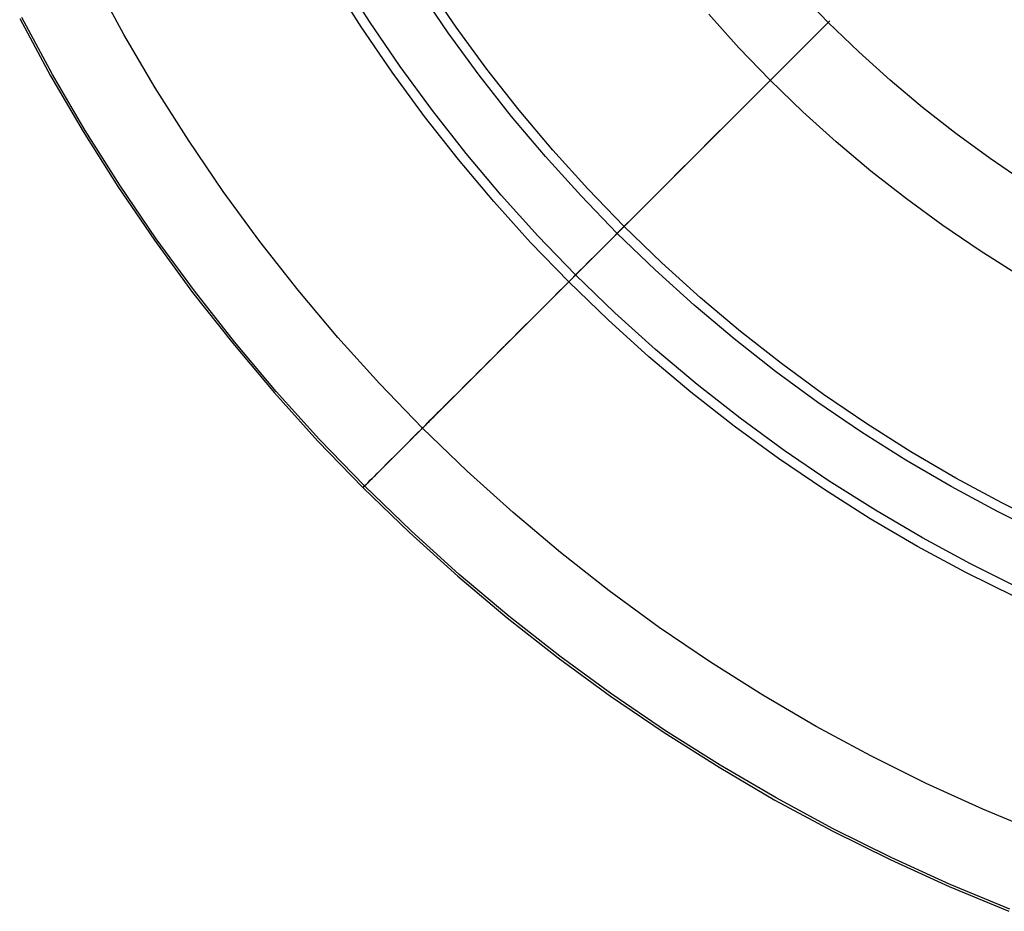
# Model space of a CAD drawing. Header units: millimetres. Extents: x -653 to -103, y 0 to 350.
# Tile 1 of 112: x -648 to -624, y 19 to 41. Entities that reach past the tile are written whole.
import ezdxf

# ---------------------------------------------------------------- set-up
doc = ezdxf.new("R2010")
doc.units = ezdxf.units.MM
doc.layers.add('Level Side Table Ferm Living', color=7, linetype='Continuous', true_color=0x000000)

msp = doc.modelspace()

# ---------------------------------------------------------------- linework, layer by layer
at = {"layer": 'Level Side Table Ferm Living'}
for p, q in [((-645.254, 40.456, 215.712), (-645.967, 41.777, 215.712)), ((-639.506, 40.638, 207.056), (-640.216, 41.763, 207.056)), ((-639.307, 40.769, 209.042), (-640.013, 41.886, 209.042)), ((-637.401, 40.497, 220.958), (-638.117, 41.549, 220.958)), ((-637.207, 40.633, 222.944), (-637.919, 41.679, 222.944)), ((-628.191, 40.747, 214.051), (-628.904, 41.485, 214.051)), ((-647.78, 40.837, 223), (-647.034, 39.455, 223)), ((-647.78, 40.837, 225), (-647.034, 39.455, 225)), ((-647.78, 40.837, 224), (-647.034, 39.455, 224)), ((-646.985, 39.483, 215.949), (-647.73, 40.863, 215.949)), ((-630.355, 40.129, 214.288), (-631.088, 40.942, 214.288)), ((-638.757, 39.539, 207.056), (-639.506, 40.638, 207.056)), ((-638.564, 39.676, 209.042), (-639.307, 40.769, 209.042)), ((-636.46, 39.612, 222.944), (-637.207, 40.633, 222.944)), ((-628.345, 40.592, 217.08), (-628.399, 40.538, 217.346)), ((-628.391, 40.547, 212.694), (-628.337, 40.6, 212.961)), ((-628.297, 40.64, 216.81), (-628.345, 40.592, 217.08)), ((-628.337, 40.6, 212.961), (-628.291, 40.647, 213.23)), ((-628.256, 40.681, 216.539), (-628.297, 40.64, 216.81)), ((-628.291, 40.647, 213.23), (-628.251, 40.687, 213.502)), ((-628.222, 40.716, 216.265), (-628.256, 40.681, 216.539)), ((-628.251, 40.687, 213.502), (-628.217, 40.72, 213.776)), ((-628.194, 40.743, 215.99), (-628.222, 40.716, 216.265)), ((-628.217, 40.72, 213.776), (-628.19, 40.747, 214.051)), ((-628.173, 40.764, 215.714), (-628.194, 40.743, 215.99)), ((-627.453, 40.034, 214.051), (-628.191, 40.747, 214.051)), ((-628.19, 40.747, 214.051), (-628.171, 40.767, 214.327)), ((-628.159, 40.778, 215.437), (-628.173, 40.764, 215.714)), ((-628.171, 40.767, 214.327), (-628.157, 40.78, 214.604)), ((-628.152, 40.786, 215.16), (-628.159, 40.778, 215.437)), ((-628.157, 40.78, 214.604), (-628.151, 40.786, 214.882)), ((-628.151, 40.786, 214.882), (-628.152, 40.786, 215.16)), ((-644.496, 39.16, 215.712), (-645.254, 40.456, 215.712)), ((-636.649, 39.469, 220.958), (-637.401, 40.497, 220.958)), ((-628.601, 40.336, 218.129), (-628.681, 40.256, 218.382)), ((-628.669, 40.269, 211.655), (-628.59, 40.348, 211.91)), ((-628.527, 40.41, 217.871), (-628.601, 40.336, 218.129)), ((-628.59, 40.348, 211.91), (-628.517, 40.42, 212.168)), ((-628.46, 40.477, 217.61), (-628.527, 40.41, 217.871)), ((-628.517, 40.42, 212.168), (-628.451, 40.487, 212.429)), ((-628.399, 40.538, 217.346), (-628.46, 40.477, 217.61)), ((-628.451, 40.487, 212.429), (-628.391, 40.547, 212.694)), ((-629.595, 39.343, 214.288), (-630.355, 40.129, 214.288)), ((-628.859, 40.078, 218.877), (-628.957, 39.98, 219.118)), ((-628.942, 39.995, 210.918), (-628.845, 40.092, 211.159)), ((-628.767, 40.17, 218.632), (-628.859, 40.078, 218.877)), ((-628.845, 40.092, 211.159), (-628.754, 40.184, 211.405)), ((-628.681, 40.256, 218.382), (-628.767, 40.17, 218.632)), ((-628.754, 40.184, 211.405), (-628.669, 40.269, 211.655)), ((-629.061, 39.876, 219.353), (-629.171, 39.766, 219.584)), ((-629.154, 39.783, 210.451), (-629.045, 39.892, 210.682)), ((-628.957, 39.98, 219.118), (-629.061, 39.876, 219.353)), ((-629.045, 39.892, 210.682), (-628.942, 39.995, 210.918)), ((-626.691, 39.346, 214.051), (-627.453, 40.034, 214.051)), ((-637.783, 38.609, 209.042), (-638.564, 39.676, 209.042)), ((-635.678, 38.617, 222.944), (-636.46, 39.612, 222.944)), ((-629.286, 39.651, 219.808), (-629.407, 39.53, 220.027)), ((-629.389, 39.549, 210.005), (-629.269, 39.669, 210.225)), ((-629.171, 39.766, 219.584), (-629.286, 39.651, 219.808)), ((-629.269, 39.669, 210.225), (-629.154, 39.783, 210.451)), ((-647.034, 39.455, 223), (-646.241, 38.099, 223)), ((-647.034, 39.455, 225), (-646.241, 38.099, 225)), ((-647.034, 39.455, 224), (-646.241, 38.099, 224)), ((-646.192, 38.128, 215.949), (-646.985, 39.483, 215.949)), ((-637.972, 38.466, 207.056), (-638.757, 39.539, 207.056)), ((-635.862, 38.468, 220.958), (-636.649, 39.469, 220.958)), ((-629.533, 39.404, 220.24), (-629.664, 39.273, 220.447)), ((-629.644, 39.293, 209.584), (-629.514, 39.423, 209.791)), ((-629.582, 39.356, 215.536), (-629.571, 39.366, 215.328)), ((-629.57, 39.367, 214.703), (-629.58, 39.358, 214.496)), ((-629.571, 39.366, 215.328), (-629.566, 39.372, 215.12)), ((-629.565, 39.372, 214.911), (-629.57, 39.367, 214.703)), ((-629.566, 39.372, 215.12), (-629.565, 39.372, 214.911)), ((-629.407, 39.53, 220.027), (-629.533, 39.404, 220.24)), ((-629.514, 39.423, 209.791), (-629.389, 39.549, 210.005)), ((-643.694, 37.891, 215.712), (-644.496, 39.16, 215.712)), ((-629.8, 39.137, 220.647), (-629.941, 38.996, 220.84)), ((-629.92, 39.017, 209.188), (-629.78, 39.158, 209.383)), ((-629.847, 39.09, 217.153), (-629.797, 39.14, 216.958)), ((-629.79, 39.147, 213.072), (-629.84, 39.098, 212.876)), ((-629.664, 39.273, 220.447), (-629.8, 39.137, 220.647)), ((-629.797, 39.14, 216.958), (-629.751, 39.186, 216.76)), ((-629.745, 39.192, 213.27), (-629.79, 39.147, 213.072)), ((-629.78, 39.158, 209.383), (-629.644, 39.293, 209.584)), ((-629.751, 39.186, 216.76), (-629.711, 39.227, 216.56)), ((-629.705, 39.232, 213.471), (-629.745, 39.192, 213.27)), ((-629.711, 39.227, 216.56), (-629.675, 39.263, 216.358)), ((-629.67, 39.267, 213.673), (-629.705, 39.232, 213.471)), ((-629.675, 39.263, 216.358), (-629.644, 39.293, 216.154)), ((-629.64, 39.298, 213.877), (-629.67, 39.267, 213.673)), ((-629.644, 39.293, 216.154), (-629.618, 39.319, 215.949)), ((-629.615, 39.323, 214.082), (-629.64, 39.298, 213.877)), ((-629.618, 39.319, 215.949), (-629.597, 39.34, 215.743)), ((-629.595, 39.343, 214.288), (-629.615, 39.323, 214.082)), ((-629.597, 39.34, 215.743), (-629.582, 39.356, 215.536)), ((-629.58, 39.358, 214.496), (-629.595, 39.343, 214.288)), ((-628.808, 38.582, 214.288), (-629.595, 39.343, 214.288)), ((-625.906, 38.685, 214.051), (-626.691, 39.346, 214.051)), ((-630.096, 38.841, 217.908), (-630.027, 38.91, 217.724)), ((-629.941, 38.996, 220.84), (-630.087, 38.85, 221.027)), ((-630.017, 38.92, 212.304), (-630.086, 38.852, 212.12)), ((-630.065, 38.872, 209.001), (-629.92, 39.017, 209.188)), ((-630.027, 38.91, 217.724), (-629.963, 38.975, 217.537)), ((-629.953, 38.984, 212.492), (-630.017, 38.92, 212.304)), ((-629.963, 38.975, 217.537), (-629.903, 39.035, 217.347)), ((-629.894, 39.043, 212.682), (-629.953, 38.984, 212.492)), ((-629.903, 39.035, 217.347), (-629.847, 39.09, 217.153)), ((-629.84, 39.098, 212.876), (-629.894, 39.043, 212.682)), ((-630.237, 38.7, 221.206), (-630.392, 38.546, 221.377)), ((-630.368, 38.569, 208.648), (-630.214, 38.723, 208.821)), ((-630.33, 38.607, 218.438), (-630.248, 38.689, 218.265)), ((-630.236, 38.701, 211.761), (-630.318, 38.62, 211.588)), ((-630.248, 38.689, 218.265), (-630.17, 38.767, 218.088)), ((-630.087, 38.85, 221.027), (-630.237, 38.7, 221.206)), ((-630.159, 38.779, 211.939), (-630.236, 38.701, 211.761)), ((-630.214, 38.723, 208.821), (-630.065, 38.872, 209.001)), ((-630.17, 38.767, 218.088), (-630.096, 38.841, 217.908)), ((-630.086, 38.852, 212.12), (-630.159, 38.779, 211.939)), ((-625.099, 38.051, 214.051), (-625.906, 38.685, 214.051)), ((-637.15, 37.42, 207.056), (-637.972, 38.466, 207.056)), ((-636.966, 37.57, 209.042), (-637.783, 38.609, 209.042)), ((-635.042, 37.494, 220.958), (-635.862, 38.468, 220.958)), ((-634.863, 37.65, 222.944), (-635.678, 38.617, 222.944)), ((-630.688, 38.249, 208.326), (-630.526, 38.411, 208.483)), ((-630.602, 38.336, 218.93), (-630.507, 38.43, 218.771)), ((-630.493, 38.444, 211.254), (-630.587, 38.35, 211.093)), ((-630.392, 38.546, 221.377), (-630.55, 38.387, 221.541)), ((-630.526, 38.411, 208.483), (-630.368, 38.569, 208.648)), ((-630.507, 38.43, 218.771), (-630.417, 38.521, 218.606)), ((-630.403, 38.534, 211.419), (-630.493, 38.444, 211.254)), ((-630.417, 38.521, 218.606), (-630.33, 38.607, 218.438)), ((-630.318, 38.62, 211.588), (-630.403, 38.534, 211.419)), ((-627.996, 37.849, 214.288), (-628.808, 38.582, 214.288)), ((-630.713, 38.225, 221.697), (-630.879, 38.058, 221.845)), ((-630.854, 38.084, 208.177), (-630.688, 38.249, 208.326)), ((-630.802, 38.135, 219.235), (-630.7, 38.237, 219.085)), ((-630.685, 38.252, 210.938), (-630.787, 38.151, 210.787)), ((-630.55, 38.387, 221.541), (-630.713, 38.225, 221.697)), ((-630.7, 38.237, 219.085), (-630.602, 38.336, 218.93)), ((-630.587, 38.35, 211.093), (-630.685, 38.252, 210.938)), ((-646.241, 38.099, 223), (-645.402, 36.771, 223)), ((-646.241, 38.099, 225), (-645.402, 36.771, 225)), ((-646.241, 38.099, 224), (-645.402, 36.771, 224)), ((-645.355, 36.802, 215.949), (-646.192, 38.128, 215.949)), ((-631.001, 37.937, 210.501), (-631.113, 37.825, 210.366)), ((-630.879, 38.058, 221.845), (-631.049, 37.889, 221.984)), ((-631.023, 37.914, 208.036), (-630.854, 38.084, 208.177)), ((-631.017, 37.92, 219.52), (-630.908, 38.029, 219.38)), ((-630.892, 38.045, 210.641), (-631.001, 37.937, 210.501)), ((-630.908, 38.029, 219.38), (-630.802, 38.135, 219.235)), ((-630.787, 38.151, 210.787), (-630.892, 38.045, 210.641)), ((-624.27, 37.445, 214.051), (-625.099, 38.051, 214.051)), ((-642.849, 36.65, 215.712), (-643.694, 37.891, 215.712)), ((-631.222, 37.716, 222.115), (-631.398, 37.539, 222.238)), ((-631.371, 37.566, 207.78), (-631.196, 37.742, 207.904)), ((-631.365, 37.573, 219.906), (-631.246, 37.692, 219.783)), ((-631.228, 37.709, 210.236), (-631.347, 37.591, 210.112)), ((-631.246, 37.692, 219.783), (-631.13, 37.808, 219.654)), ((-631.113, 37.825, 210.366), (-631.228, 37.709, 210.236)), ((-631.049, 37.889, 221.984), (-631.222, 37.716, 222.115)), ((-631.196, 37.742, 207.904), (-631.023, 37.914, 208.036)), ((-631.13, 37.808, 219.654), (-631.017, 37.92, 219.52)), ((-627.159, 37.144, 214.288), (-627.996, 37.849, 214.288)), ((-636.115, 36.559, 209.042), (-636.966, 37.57, 209.042)), ((-634.189, 36.549, 220.958), (-635.042, 37.494, 220.958)), ((-634.016, 36.711, 222.944), (-634.863, 37.65, 222.944)), ((-631.611, 37.326, 220.133), (-631.486, 37.451, 220.023)), ((-631.468, 37.469, 209.995), (-631.592, 37.345, 209.883)), ((-631.398, 37.539, 222.238), (-631.577, 37.36, 222.352)), ((-631.55, 37.387, 207.665), (-631.371, 37.566, 207.78)), ((-631.486, 37.451, 220.023), (-631.365, 37.573, 219.906)), ((-631.347, 37.591, 210.112), (-631.468, 37.469, 209.995)), ((-636.294, 36.403, 207.056), (-637.15, 37.42, 207.056)), ((-631.719, 37.218, 209.777), (-631.849, 37.089, 209.678)), ((-631.577, 37.36, 222.352), (-631.759, 37.179, 222.457)), ((-631.738, 37.199, 220.238), (-631.611, 37.326, 220.133)), ((-631.731, 37.206, 207.558), (-631.55, 37.387, 207.665)), ((-631.592, 37.345, 209.883), (-631.719, 37.218, 209.777)), ((-623.422, 36.867, 214.051), (-624.27, 37.445, 214.051)), ((-631.943, 36.994, 222.553), (-632.13, 36.808, 222.64)), ((-632.101, 36.836, 207.372), (-631.915, 37.022, 207.461)), ((-632, 36.937, 220.429), (-631.868, 37.069, 220.337)), ((-631.849, 37.089, 209.678), (-631.98, 36.957, 209.585)), ((-631.759, 37.179, 222.457), (-631.943, 36.994, 222.553)), ((-631.915, 37.022, 207.461), (-631.731, 37.206, 207.558)), ((-631.868, 37.069, 220.337), (-631.738, 37.199, 220.238)), ((-626.299, 36.468, 214.288), (-627.159, 37.144, 214.288)), ((-645.402, 36.771, 223), (-644.518, 35.473, 223)), ((-645.402, 36.771, 225), (-644.518, 35.473, 225)), ((-645.402, 36.771, 224), (-644.518, 35.473, 224)), ((-644.472, 35.505, 215.949), (-645.355, 36.802, 215.949)), ((-632.13, 36.808, 222.64), (-632.318, 36.619, 222.718)), ((-632.29, 36.648, 207.293), (-632.101, 36.836, 207.372)), ((-632.271, 36.666, 220.593), (-632.135, 36.803, 220.514)), ((-632.114, 36.823, 209.498), (-632.25, 36.687, 209.419)), ((-632.135, 36.803, 220.514), (-632, 36.937, 220.429)), ((-631.98, 36.957, 209.585), (-632.114, 36.823, 209.498)), ((-641.963, 35.439, 215.712), (-642.849, 36.65, 215.712)), ((-635.229, 35.577, 209.042), (-636.115, 36.559, 209.042)), ((-633.304, 35.633, 220.958), (-634.189, 36.549, 220.958)), ((-633.136, 35.801, 222.944), (-634.016, 36.711, 222.944)), ((-632.549, 36.388, 220.73), (-632.409, 36.528, 220.665)), ((-632.388, 36.549, 209.346), (-632.528, 36.409, 209.279)), ((-632.318, 36.619, 222.718), (-632.508, 36.429, 222.786)), ((-632.48, 36.458, 207.223), (-632.29, 36.648, 207.293)), ((-632.409, 36.528, 220.665), (-632.271, 36.666, 220.593)), ((-632.25, 36.687, 209.419), (-632.388, 36.549, 209.346)), ((-635.403, 35.415, 207.056), (-636.294, 36.403, 207.056)), ((-632.864, 36.073, 207.112), (-632.671, 36.266, 207.163)), ((-632.669, 36.268, 209.22), (-632.812, 36.126, 209.168)), ((-632.508, 36.429, 222.786), (-632.7, 36.237, 222.845)), ((-632.69, 36.247, 220.788), (-632.549, 36.388, 220.73)), ((-632.671, 36.266, 207.163), (-632.48, 36.458, 207.223)), ((-632.528, 36.409, 209.279), (-632.669, 36.268, 209.22)), ((-625.416, 35.822, 214.288), (-626.299, 36.468, 214.288)), ((-632.893, 36.044, 222.895), (-633.088, 35.85, 222.935)), ((-633.058, 35.879, 207.07), (-632.864, 36.073, 207.112)), ((-632.977, 35.96, 220.884), (-632.833, 36.104, 220.84)), ((-632.812, 36.126, 209.168), (-632.955, 35.982, 209.122)), ((-632.7, 36.237, 222.845), (-632.893, 36.044, 222.895)), ((-632.833, 36.104, 220.84), (-632.69, 36.247, 220.788)), ((-633.088, 35.85, 222.935), (-633.283, 35.654, 222.966)), ((-633.268, 35.67, 220.951), (-633.122, 35.815, 220.921)), ((-633.254, 35.684, 207.038), (-633.058, 35.879, 207.07)), ((-633.1, 35.837, 209.084), (-633.246, 35.692, 209.053)), ((-632.227, 34.922, 222.944), (-633.136, 35.801, 222.944)), ((-633.122, 35.815, 220.921), (-632.977, 35.96, 220.884)), ((-632.955, 35.982, 209.122), (-633.1, 35.837, 209.084)), ((-624.511, 35.207, 214.288), (-625.416, 35.822, 214.288)), ((-634.311, 34.627, 209.042), (-635.229, 35.577, 209.042)), ((-633.392, 35.545, 209.029), (-633.539, 35.399, 209.012)), ((-633.283, 35.654, 222.966), (-633.479, 35.459, 222.986)), ((-633.449, 35.488, 207.016), (-633.254, 35.684, 207.038)), ((-633.414, 35.523, 220.974), (-633.268, 35.67, 220.951)), ((-633.246, 35.692, 209.053), (-633.392, 35.545, 209.029)), ((-632.389, 34.748, 220.958), (-633.304, 35.633, 220.958)), ((-644.518, 35.473, 223), (-643.59, 34.205, 223)), ((-644.518, 35.473, 225), (-643.59, 34.205, 225)), ((-644.518, 35.473, 224), (-643.59, 34.205, 224)), ((-643.545, 34.239, 215.949), (-644.472, 35.505, 215.949)), ((-641.036, 34.259, 215.712), (-641.963, 35.439, 215.712)), ((-634.478, 34.459, 207.056), (-635.403, 35.415, 207.056)), ((-633.708, 35.229, 220.998), (-633.561, 35.376, 220.99)), ((-633.539, 35.399, 209.012), (-633.686, 35.251, 209.002)), ((-633.479, 35.459, 222.986), (-633.675, 35.262, 222.998)), ((-633.645, 35.292, 207.003), (-633.449, 35.488, 207.016)), ((-633.561, 35.376, 220.99), (-633.414, 35.523, 220.974)), ((-633.871, 35.066, 222.999), (-634.068, 34.87, 222.992)), ((-634.038, 34.899, 207.007), (-633.842, 35.096, 207)), ((-634.002, 34.935, 220.994), (-633.855, 35.082, 221)), ((-633.833, 35.104, 209), (-633.98, 34.957, 209.005)), ((-633.675, 35.262, 222.998), (-633.871, 35.066, 222.999)), ((-633.855, 35.082, 221), (-633.708, 35.229, 220.998)), ((-633.842, 35.096, 207), (-633.645, 35.292, 207.003)), ((-633.686, 35.251, 209.002), (-633.833, 35.104, 209)), ((-623.586, 34.622, 214.288), (-624.511, 35.207, 214.288)), ((-634.068, 34.87, 222.992), (-634.263, 34.674, 222.974)), ((-634.234, 34.703, 207.023), (-634.038, 34.899, 207.007)), ((-634.149, 34.788, 220.98), (-634.002, 34.935, 220.994)), ((-633.98, 34.957, 209.005), (-634.127, 34.81, 209.017)), ((-631.288, 34.074, 222.944), (-632.227, 34.922, 222.944)), ((-634.263, 34.674, 222.974), (-634.459, 34.478, 222.947)), ((-634.442, 34.495, 220.932), (-634.296, 34.641, 220.96)), ((-634.43, 34.508, 207.049), (-634.234, 34.703, 207.023)), ((-634.274, 34.663, 209.036), (-634.42, 34.517, 209.063)), ((-633.36, 33.708, 209.042), (-634.311, 34.627, 209.042)), ((-634.296, 34.641, 220.96), (-634.149, 34.788, 220.98)), ((-634.127, 34.81, 209.017), (-634.274, 34.663, 209.036)), ((-631.443, 33.895, 220.958), (-632.389, 34.748, 220.958)), ((-634.731, 34.206, 220.856), (-634.587, 34.35, 220.898)), ((-634.565, 34.372, 209.097), (-634.71, 34.227, 209.137)), ((-634.459, 34.478, 222.947), (-634.654, 34.284, 222.91)), ((-634.624, 34.313, 207.084), (-634.43, 34.508, 207.049)), ((-634.587, 34.35, 220.898), (-634.442, 34.495, 220.932)), ((-634.42, 34.517, 209.063), (-634.565, 34.372, 209.097)), ((-633.522, 33.535, 207.056), (-634.478, 34.459, 207.056)), ((-643.59, 34.205, 223), (-642.62, 32.97, 223)), ((-643.59, 34.205, 225), (-642.62, 32.97, 225)), ((-643.59, 34.205, 224), (-642.62, 32.97, 224)), ((-642.576, 33.006, 215.949), (-643.545, 34.239, 215.949)), ((-640.069, 33.111, 215.712), (-641.036, 34.259, 215.712)), ((-635.011, 33.927, 207.183), (-634.818, 34.119, 207.129)), ((-634.875, 34.063, 220.807), (-634.731, 34.206, 220.856)), ((-634.71, 34.227, 209.137), (-634.853, 34.084, 209.185)), ((-634.654, 34.284, 222.91), (-634.847, 34.09, 222.864)), ((-634.818, 34.119, 207.129), (-634.624, 34.313, 207.084)), ((-635.04, 33.898, 222.808), (-635.23, 33.707, 222.743)), ((-635.202, 33.735, 207.247), (-635.011, 33.927, 207.183)), ((-635.157, 33.78, 220.688), (-635.017, 33.921, 220.751)), ((-634.995, 33.942, 209.24), (-635.136, 33.801, 209.302)), ((-634.847, 34.09, 222.864), (-635.04, 33.898, 222.808)), ((-635.017, 33.921, 220.751), (-634.875, 34.063, 220.807)), ((-634.853, 34.084, 209.185), (-634.995, 33.942, 209.24)), ((-630.47, 33.075, 220.958), (-631.443, 33.895, 220.958)), ((-630.32, 33.259, 222.944), (-631.288, 34.074, 222.944)), ((-635.433, 33.505, 220.542), (-635.296, 33.642, 220.619)), ((-635.23, 33.707, 222.743), (-635.42, 33.518, 222.668)), ((-635.275, 33.662, 209.37), (-635.412, 33.525, 209.446)), ((-635.391, 33.546, 207.32), (-635.202, 33.735, 207.247)), ((-635.296, 33.642, 220.619), (-635.157, 33.78, 220.688)), ((-635.136, 33.801, 209.302), (-635.275, 33.662, 209.37)), ((-632.379, 32.823, 209.042), (-633.36, 33.708, 209.042)), ((-635.42, 33.518, 222.668), (-635.607, 33.331, 222.584)), ((-635.579, 33.359, 207.402), (-635.391, 33.546, 207.32)), ((-635.568, 33.37, 220.459), (-635.433, 33.505, 220.542)), ((-635.412, 33.525, 209.446), (-635.548, 33.39, 209.528)), ((-632.535, 32.644, 207.056), (-633.522, 33.535, 207.056)), ((-635.947, 32.99, 207.594), (-635.764, 33.173, 207.494)), ((-635.831, 33.106, 220.273), (-635.701, 33.237, 220.369)), ((-635.681, 33.256, 209.617), (-635.812, 33.125, 209.712)), ((-635.607, 33.331, 222.584), (-635.792, 33.146, 222.492)), ((-635.764, 33.173, 207.494), (-635.579, 33.359, 207.402)), ((-635.701, 33.237, 220.369), (-635.568, 33.37, 220.459)), ((-635.548, 33.39, 209.528), (-635.681, 33.256, 209.617)), ((-629.325, 32.477, 222.944), (-630.32, 33.259, 222.944)), ((-642.62, 32.97, 223), (-641.608, 31.769, 223)), ((-642.62, 32.97, 225), (-641.608, 31.769, 225)), ((-642.62, 32.97, 224), (-641.608, 31.769, 224)), ((-641.566, 31.806, 215.949), (-642.576, 33.006, 215.949)), ((-639.063, 31.997, 215.712), (-640.069, 33.111, 215.712)), ((-635.974, 32.963, 222.39), (-636.155, 32.783, 222.279)), ((-636.128, 32.81, 207.704), (-635.947, 32.99, 207.594)), ((-636.085, 32.852, 220.062), (-635.959, 32.978, 220.171)), ((-635.94, 32.997, 209.813), (-636.066, 32.871, 209.921)), ((-635.792, 33.146, 222.492), (-635.974, 32.963, 222.39)), ((-635.959, 32.978, 220.171), (-635.831, 33.106, 220.273)), ((-635.812, 33.125, 209.712), (-635.94, 32.997, 209.813)), ((-629.468, 32.288, 220.958), (-630.47, 33.075, 220.958)), ((-636.155, 32.783, 222.279), (-636.332, 32.606, 222.159)), ((-636.328, 32.609, 219.826), (-636.208, 32.729, 219.947)), ((-636.19, 32.748, 210.035), (-636.31, 32.627, 210.155)), ((-636.305, 32.632, 207.822), (-636.128, 32.81, 207.704)), ((-636.208, 32.729, 219.947), (-636.085, 32.852, 220.062)), ((-636.066, 32.871, 209.921), (-636.19, 32.748, 210.035)), ((-631.368, 31.971, 209.042), (-632.379, 32.823, 209.042)), ((-636.651, 32.286, 208.085), (-636.48, 32.457, 207.949)), ((-636.559, 32.379, 219.567), (-636.445, 32.492, 219.7)), ((-636.427, 32.51, 210.281), (-636.542, 32.396, 210.412)), ((-636.332, 32.606, 222.159), (-636.506, 32.431, 222.031)), ((-636.48, 32.457, 207.949), (-636.305, 32.632, 207.822)), ((-636.445, 32.492, 219.7), (-636.328, 32.609, 219.826)), ((-636.31, 32.627, 210.155), (-636.427, 32.51, 210.281)), ((-631.518, 31.787, 207.056), (-632.535, 32.644, 207.056)), ((-628.304, 31.73, 222.944), (-629.325, 32.477, 222.944)), ((-636.677, 32.26, 221.894), (-636.844, 32.093, 221.749)), ((-636.819, 32.118, 208.228), (-636.651, 32.286, 208.085)), ((-636.776, 32.161, 219.287), (-636.669, 32.268, 219.43)), ((-636.653, 32.285, 210.549), (-636.76, 32.177, 210.692)), ((-636.506, 32.431, 222.031), (-636.677, 32.26, 221.894)), ((-636.669, 32.268, 219.43), (-636.559, 32.379, 219.567)), ((-636.542, 32.396, 210.412), (-636.653, 32.285, 210.549)), ((-628.441, 31.537, 220.958), (-629.468, 32.288, 220.958)), ((-638.02, 30.917, 215.712), (-639.063, 31.997, 215.712)), ((-636.964, 31.973, 210.992), (-637.061, 31.876, 211.149)), ((-636.844, 32.093, 221.749), (-637.008, 31.929, 221.596)), ((-636.984, 31.954, 208.38), (-636.819, 32.118, 208.228)), ((-636.979, 31.958, 218.985), (-636.879, 32.058, 219.138)), ((-636.864, 32.073, 210.839), (-636.964, 31.973, 210.992)), ((-636.879, 32.058, 219.138), (-636.776, 32.161, 219.287)), ((-636.76, 32.177, 210.692), (-636.864, 32.073, 210.839)), ((-630.328, 31.154, 209.042), (-631.368, 31.971, 209.042)), ((-641.608, 31.769, 223), (-640.556, 30.603, 223)), ((-641.608, 31.769, 225), (-640.556, 30.603, 225)), ((-641.608, 31.769, 224), (-640.556, 30.603, 224)), ((-640.515, 30.641, 215.949), (-641.566, 31.806, 215.949)), ((-637.168, 31.769, 221.435), (-637.324, 31.613, 221.266)), ((-637.301, 31.636, 208.708), (-637.144, 31.793, 208.54)), ((-637.255, 31.682, 218.497), (-637.167, 31.77, 218.664)), ((-637.153, 31.784, 211.311), (-637.242, 31.695, 211.477)), ((-637.008, 31.929, 221.596), (-637.168, 31.769, 221.435)), ((-637.167, 31.77, 218.664), (-637.075, 31.862, 218.827)), ((-637.061, 31.876, 211.149), (-637.153, 31.784, 211.311)), ((-637.144, 31.793, 208.54), (-636.984, 31.954, 208.38)), ((-637.075, 31.862, 218.827), (-636.979, 31.958, 218.985)), ((-630.472, 30.965, 207.056), (-631.518, 31.787, 207.056)), ((-627.258, 31.019, 222.944), (-628.304, 31.73, 222.944)), ((-637.493, 31.444, 217.971), (-637.418, 31.519, 218.151)), ((-637.406, 31.531, 211.823), (-637.482, 31.455, 212.001)), ((-637.324, 31.613, 221.266), (-637.476, 31.462, 221.09)), ((-637.453, 31.484, 208.883), (-637.301, 31.636, 208.708)), ((-637.418, 31.519, 218.151), (-637.339, 31.599, 218.326)), ((-637.326, 31.611, 211.648), (-637.406, 31.531, 211.823)), ((-637.339, 31.599, 218.326), (-637.255, 31.682, 218.497)), ((-637.242, 31.695, 211.477), (-637.326, 31.611, 211.648)), ((-627.388, 30.82, 220.958), (-628.441, 31.537, 220.958)), ((-637.623, 31.314, 220.906), (-637.766, 31.172, 220.715)), ((-637.744, 31.193, 209.255), (-637.601, 31.336, 209.066)), ((-637.683, 31.255, 212.558), (-637.74, 31.197, 212.75)), ((-637.692, 31.246, 217.413), (-637.63, 31.307, 217.603)), ((-637.62, 31.317, 212.369), (-637.683, 31.255, 212.558)), ((-637.63, 31.307, 217.603), (-637.564, 31.373, 217.789)), ((-637.476, 31.462, 221.09), (-637.623, 31.314, 220.906)), ((-637.554, 31.384, 212.184), (-637.62, 31.317, 212.369)), ((-637.601, 31.336, 209.066), (-637.453, 31.484, 208.883)), ((-637.564, 31.373, 217.789), (-637.493, 31.444, 217.971)), ((-637.482, 31.455, 212.001), (-637.554, 31.384, 212.184)), ((-637.903, 31.034, 220.518), (-638.036, 30.901, 220.313)), ((-638.017, 30.921, 209.656), (-637.883, 31.054, 209.452)), ((-637.923, 31.015, 213.541), (-637.956, 30.981, 213.744)), ((-637.928, 31.009, 216.428), (-637.891, 31.047, 216.63)), ((-637.884, 31.053, 213.34), (-637.923, 31.015, 213.541)), ((-637.766, 31.172, 220.715), (-637.903, 31.034, 220.518)), ((-637.891, 31.047, 216.63), (-637.848, 31.089, 216.829)), ((-637.841, 31.096, 213.141), (-637.884, 31.053, 213.34)), ((-637.883, 31.054, 209.452), (-637.744, 31.193, 209.255)), ((-637.848, 31.089, 216.829), (-637.801, 31.137, 217.027)), ((-637.793, 31.144, 212.944), (-637.841, 31.096, 213.141)), ((-637.801, 31.137, 217.027), (-637.749, 31.189, 217.221)), ((-637.74, 31.197, 212.75), (-637.793, 31.144, 212.944)), ((-637.749, 31.189, 217.221), (-637.692, 31.246, 217.413)), ((-629.262, 30.374, 209.042), (-630.328, 31.154, 209.042)), ((-626.189, 30.343, 222.944), (-627.258, 31.019, 222.944)), ((-638.164, 30.773, 220.103), (-638.287, 30.65, 219.886)), ((-638.269, 30.669, 210.081), (-638.145, 30.792, 209.865)), ((-638.036, 30.901, 220.313), (-638.164, 30.773, 220.103)), ((-638.145, 30.792, 209.865), (-638.017, 30.921, 209.656)), ((-638.047, 30.89, 214.776), (-638.05, 30.887, 214.984)), ((-638.05, 30.887, 214.984), (-638.048, 30.889, 215.193)), ((-638.048, 30.889, 215.193), (-638.041, 30.897, 215.401)), ((-638.039, 30.898, 214.568), (-638.047, 30.89, 214.776)), ((-638.041, 30.897, 215.401), (-638.028, 30.909, 215.608)), ((-638.026, 30.911, 214.361), (-638.039, 30.898, 214.568)), ((-638.028, 30.909, 215.608), (-638.011, 30.927, 215.815)), ((-638.008, 30.93, 214.154), (-638.026, 30.911, 214.361)), ((-636.941, 29.874, 215.712), (-638.02, 30.917, 215.712)), ((-638.011, 30.927, 215.815), (-637.988, 30.949, 216.021)), ((-637.984, 30.953, 213.948), (-638.008, 30.93, 214.154)), ((-637.988, 30.949, 216.021), (-637.961, 30.977, 216.225)), ((-637.956, 30.981, 213.744), (-637.984, 30.953, 213.948)), ((-637.961, 30.977, 216.225), (-637.928, 31.009, 216.428)), ((-629.398, 30.18, 207.056), (-630.472, 30.965, 207.056)), ((-626.312, 30.14, 220.958), (-627.388, 30.82, 220.958)), ((-640.556, 30.603, 223), (-639.464, 29.473, 223)), ((-640.556, 30.603, 225), (-639.464, 29.473, 225)), ((-640.556, 30.603, 224), (-639.464, 29.473, 224)), ((-639.424, 29.513, 215.949), (-640.515, 30.641, 215.949)), ((-638.404, 30.533, 219.663), (-638.516, 30.422, 219.434)), ((-638.499, 30.438, 210.531), (-638.387, 30.551, 210.303)), ((-638.287, 30.65, 219.886), (-638.404, 30.533, 219.663)), ((-638.387, 30.551, 210.303), (-638.269, 30.669, 210.081)), ((-638.622, 30.316, 219.201), (-638.722, 30.215, 218.962)), ((-638.707, 30.23, 211.002), (-638.606, 30.331, 210.764)), ((-638.516, 30.422, 219.434), (-638.622, 30.316, 219.201)), ((-638.606, 30.331, 210.764), (-638.499, 30.438, 210.531)), ((-628.169, 29.63, 209.042), (-629.262, 30.374, 209.042)), ((-625.097, 29.704, 222.944), (-626.189, 30.343, 222.944)), ((-638.816, 30.121, 218.718), (-638.904, 30.033, 218.47)), ((-638.892, 30.046, 211.492), (-638.802, 30.135, 211.245)), ((-638.722, 30.215, 218.962), (-638.816, 30.121, 218.718)), ((-638.802, 30.135, 211.245), (-638.707, 30.23, 211.002)), ((-628.299, 29.432, 207.056), (-629.398, 30.18, 207.056)), ((-625.213, 29.497, 220.958), (-626.312, 30.14, 220.958)), ((-639.062, 29.875, 217.962), (-639.132, 29.805, 217.702)), ((-639.122, 29.816, 212.259), (-639.051, 29.886, 212)), ((-638.986, 29.951, 218.218), (-639.062, 29.875, 217.962)), ((-639.051, 29.886, 212), (-638.975, 29.963, 211.744)), ((-638.904, 30.033, 218.47), (-638.986, 29.951, 218.218)), ((-638.975, 29.963, 211.744), (-638.892, 30.046, 211.492)), ((-635.827, 28.869, 215.712), (-636.941, 29.874, 215.712)), ((-639.345, 29.592, 216.634), (-639.382, 29.556, 216.361)), ((-639.377, 29.561, 213.598), (-639.339, 29.598, 213.325)), ((-639.302, 29.636, 216.905), (-639.345, 29.592, 216.634)), ((-639.339, 29.598, 213.325), (-639.295, 29.643, 213.055)), ((-639.252, 29.686, 217.173), (-639.302, 29.636, 216.905)), ((-639.295, 29.643, 213.055), (-639.243, 29.694, 212.787)), ((-639.195, 29.742, 217.439), (-639.252, 29.686, 217.173)), ((-639.243, 29.694, 212.787), (-639.186, 29.751, 212.521)), ((-639.132, 29.805, 217.702), (-639.195, 29.742, 217.439)), ((-639.186, 29.751, 212.521), (-639.122, 29.816, 212.259)), ((-627.051, 28.924, 209.042), (-628.169, 29.63, 209.042)), ((-623.983, 29.103, 222.944), (-625.097, 29.704, 222.944)), ((-639.464, 29.473, 214.979), (-639.46, 29.477, 214.702)), ((-639.461, 29.476, 215.257), (-639.464, 29.473, 214.979)), ((-639.464, 29.473, 223), (-638.335, 28.382, 223)), ((-639.464, 29.473, 225), (-638.335, 28.382, 225)), ((-639.464, 29.473, 224), (-638.335, 28.382, 224)), ((-639.464, 29.473, 223), (-639.464, 29.473, 225)), ((-639.452, 29.486, 215.534), (-639.461, 29.476, 215.257)), ((-639.46, 29.477, 214.702), (-639.45, 29.488, 214.424)), ((-639.435, 29.502, 215.811), (-639.452, 29.486, 215.534)), ((-639.45, 29.488, 214.424), (-639.432, 29.505, 214.148)), ((-639.412, 29.525, 216.087), (-639.435, 29.502, 215.811)), ((-639.432, 29.505, 214.148), (-639.408, 29.53, 213.872)), ((-638.296, 28.423, 215.949), (-639.424, 29.513, 215.949)), ((-639.382, 29.556, 216.361), (-639.412, 29.525, 216.087)), ((-639.408, 29.53, 213.872), (-639.377, 29.561, 213.598)), ((-627.175, 28.721, 207.056), (-628.299, 29.432, 207.056)), ((-624.092, 28.892, 220.958), (-625.213, 29.497, 220.958)), ((-622.85, 28.54, 222.944), (-623.983, 29.103, 222.944)), ((-634.679, 27.902, 215.712), (-635.827, 28.869, 215.712)), ((-625.91, 28.257, 209.042), (-627.051, 28.924, 209.042)), ((-622.952, 28.326, 220.958), (-624.092, 28.892, 220.958)), ((-626.027, 28.05, 207.056), (-627.175, 28.721, 207.056)), ((-637.132, 27.372, 215.949), (-638.296, 28.423, 215.949)), ((-638.335, 28.382, 223), (-637.169, 27.329, 223)), ((-638.335, 28.382, 225), (-637.169, 27.329, 225)), ((-638.335, 28.382, 224), (-637.169, 27.329, 224)), ((-624.747, 27.628, 209.042), (-625.91, 28.257, 209.042)), ((-624.856, 27.418, 207.056), (-626.027, 28.05, 207.056)), ((-633.498, 26.974, 215.712), (-634.679, 27.902, 215.712)), ((-623.563, 27.04, 209.042), (-624.747, 27.628, 209.042)), ((-637.169, 27.329, 223), (-635.967, 26.317, 223)), ((-637.169, 27.329, 225), (-635.967, 26.317, 225)), ((-637.169, 27.329, 224), (-635.967, 26.317, 224)), ((-635.932, 26.361, 215.949), (-637.132, 27.372, 215.949)), ((-623.665, 26.826, 207.056), (-624.856, 27.418, 207.056)), ((-632.287, 26.088, 215.712), (-633.498, 26.974, 215.712)), ((-635.967, 26.317, 223), (-634.732, 25.347, 223)), ((-635.967, 26.317, 225), (-634.732, 25.347, 225)), ((-635.967, 26.317, 224), (-634.732, 25.347, 224)), ((-634.698, 25.392, 215.949), (-635.932, 26.361, 215.949)), ((-631.046, 25.243, 215.712), (-632.287, 26.088, 215.712)), ((-634.732, 25.347, 223), (-633.465, 24.419, 223)), ((-634.732, 25.347, 225), (-633.465, 24.419, 225)), ((-634.732, 25.347, 224), (-633.465, 24.419, 224)), ((-633.432, 24.466, 215.949), (-634.698, 25.392, 215.949)), ((-629.777, 24.442, 215.712), (-631.046, 25.243, 215.712)), ((-633.465, 24.419, 223), (-632.166, 23.536, 223)), ((-633.465, 24.419, 225), (-632.166, 23.536, 225)), ((-633.465, 24.419, 224), (-632.166, 23.536, 224)), ((-632.135, 23.583, 215.949), (-633.432, 24.466, 215.949)), ((-628.481, 23.684, 215.712), (-629.777, 24.442, 215.712)), ((-627.161, 22.971, 215.712), (-628.481, 23.684, 215.712)), ((-632.166, 23.536, 223), (-630.838, 22.697, 223)), ((-632.166, 23.536, 225), (-630.838, 22.697, 225)), ((-632.166, 23.536, 224), (-630.838, 22.697, 224)), ((-630.809, 22.745, 215.949), (-632.135, 23.583, 215.949)), ((-625.816, 22.303, 215.712), (-627.161, 22.971, 215.712)), ((-630.838, 22.697, 223), (-629.482, 21.904, 223)), ((-630.838, 22.697, 225), (-629.482, 21.904, 225)), ((-630.838, 22.697, 224), (-629.482, 21.904, 224)), ((-629.455, 21.953, 215.949), (-630.809, 22.745, 215.949)), ((-624.45, 21.682, 215.712), (-625.816, 22.303, 215.712)), ((-628.074, 21.207, 215.949), (-629.455, 21.953, 215.949)), ((-629.482, 21.904, 223), (-628.1, 21.157, 223)), ((-629.482, 21.904, 225), (-628.1, 21.157, 225)), ((-629.482, 21.904, 224), (-628.1, 21.157, 224)), ((-623.063, 21.107, 215.712), (-624.45, 21.682, 215.712)), ((-628.1, 21.157, 223), (-626.694, 20.459, 223)), ((-628.1, 21.157, 225), (-626.694, 20.459, 225)), ((-628.1, 21.157, 224), (-626.694, 20.459, 224)), ((-626.669, 20.51, 215.949), (-628.074, 21.207, 215.949)), ((-626.694, 20.459, 223), (-625.264, 19.808, 223)), ((-626.694, 20.459, 225), (-625.264, 19.808, 225)), ((-626.694, 20.459, 224), (-625.264, 19.808, 224)), ((-625.241, 19.86, 215.949), (-626.669, 20.51, 215.949)), ((-625.264, 19.808, 223), (-623.813, 19.207, 223)), ((-625.264, 19.808, 225), (-623.813, 19.207, 225)), ((-625.264, 19.808, 224), (-623.813, 19.207, 224)), ((-623.792, 19.26, 215.949), (-625.241, 19.86, 215.949))]:
    msp.add_line(p, q, dxfattribs=at)

doc.saveas('drawing.dxf')
